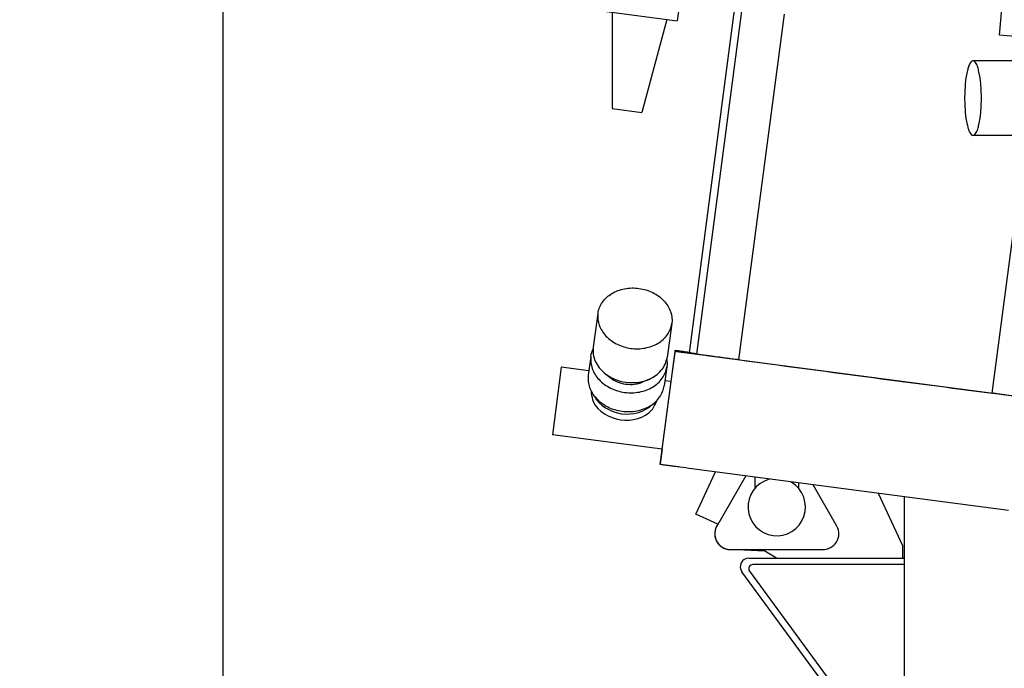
# Model space of a CAD drawing. Header units: millimetres. Extents: x 0 to 1189, y 0 to 841.
# Tile 95 of 117: x 984 to 1007, y 615 to 631. Entities that reach past the tile are written whole.
import ezdxf
from ezdxf.enums import TextEntityAlignment as Align

# ---------------------------------------------------------------- set-up
doc = ezdxf.new("R2010")
doc.units = ezdxf.units.MM
doc.header["$LTSCALE"] = 65.395
doc.layers.get('0').update_dxf_attribs({"linetype": 'CONTINUOUS'})
for name, color, linetype in [('1007_881500_59_ABL377', 7, 'CONTINUOUS'), ('1007_881501_99_PBL378', 7, 'CONTINUOUS'), ('1907_766000_04_SIMPLE1_T1_X_PBL373', 7, 'CONTINUOUS'), ('1907_766000_04_SIMPLE1_X_ABL372', 7, 'CONTINUOUS'), ('1907_881500_13_ABL376', 7, 'CONTINUOUS'), ('32007_060000_TLKGS_KGS_ABL374', 7, 'CONTINUOUS'), ('32007_060000_TLKGS_KGS_V_ABL362', 7, 'CONTINUOUS'), ('32007_061000_TLKGS_KGS_ABL375', 7, 'CONTINUOUS'), ('32007_061000_TLKGS_KGS_V_ABL363', 7, 'CONTINUOUS'), ('32007_448100_02_SIMPLE1_T2_X_PBL368', 7, 'CONTINUOUS'), ('32007_448100_02_SIMPLE1_T3_X_PBL379', 7, 'CONTINUOUS'), ('32007_448100_02_SIMPLE1_X_ABL367', 7, 'CONTINUOUS'), ('32087_000000_TLKGS_MARKETING_ABL354', 7, 'CONTINUOUS'), ('left_3_VBL353', 7, 'CONTINUOUS')]:
    doc.layers.add(name, color=color, linetype=linetype)
doc.styles.get("Standard").update_dxf_attribs({"font": 'txt', "width": 0.6})
doc.dimstyles.new('DIMSTYLE_2', dxfattribs={"dimtxt": 3.5, "dimasz": 3.5, "dimexe": 1.8, "dimexo": 0, "dimgap": 0.875, "dimtad": 1, "dimdec": 0, "dimlfac": 20, "dimdsep": 46, "dimtxsty": 'Standard', "dimblk": '_FILLED', "dimblk1": '_FILLED', "dimblk2": '_FILLED', "dimcen": 0.09, "dimadec": 0, "dimazin": 0, "dimtp": 2, "dimtm": 2, "dimtfac": 1, "dimtdec": 0, "dimtofl": 0, "dimtmove": 0, "dimatfit": 3, "dimldrblk": '_FILLED', "dimfxl": 1, "dimtolj": 1, "dimarcsym": 0})

# ---------------------------------------------------------------- blocks, each defined once
blk = doc.blocks.new('_FILLED')
at = {"color": 0, "linetype": 'ByBlock'}
blk.add_solid([(0, 0), (-1, 0.1671), (-1, -0.1671)], dxfattribs=at)
blk = doc.blocks.new('*D10')
at = {"color": 2, "linetype": 'Continuous'}
for p, q in [((1035.575, 748.515), (986.7, 748.515)), ((988.5, 748.515), (988.5, 660.508)), ((988.5, 572.5), (988.5, 660.508)), ((1011.25, 572.5), (986.7, 572.5))]:
    blk.add_line(p, q, dxfattribs=at)
at = {"color": 2, "linetype": 'Continuous', "xscale": 3.5, "yscale": 3.5, "zscale": 3.5}
for p, rotation in [((988.5, 748.515), 90), ((988.5, 572.5), 270)]:
    blk.add_blockref('_FILLED', p, dxfattribs=dict(at, rotation=rotation))
at = {"color": 2, "linetype": 'Continuous'}
for s, width, p in [(')', 0.333333, (987.625, 665.674)), ('3520', 0.654762, (987.625, 660.508)), ('(', 0.333333, (987.625, 655.341))]:
    blk.add_text(s, height=3.5, rotation=90, dxfattribs=dict(at, width=width)).set_placement(p, align=Align.CENTER)
blk = doc.blocks.new('32007_448100_02_SIMPLE1_T2_X_PBL368', base_point=(1002.652, 629.809))
at = {"layer": '32007_448100_02_SIMPLE1_T2_X_PBL368', "color": 7, "linetype": 'Continuous'}
for p, q in [((1006.734, 630.19), (1006.844, 631.45)), ((1006.734, 630.185), (1006.845, 631.45)), ((999.229, 631.015), (999.164, 630.523)), ((997.386, 630.757), (999.164, 630.523)), ((997.632, 630.725), (997.636, 628.466)), ((1000.506, 630.835), (999.44, 622.736)), ((1000.681, 630.812), (999.613, 622.701)), ((1001.673, 630.681), (1000.605, 622.57)), ((998.918, 630.555), (998.33, 628.374)), ((1006.734, 630.185), (1006.734, 630.19)), ((1008.328, 630.045), (1006.734, 630.185)), ((997.636, 628.466), (998.33, 628.374)), ((1007.35, 627.835), (1006.554, 621.787)), ((997.301, 623.658), (997.19, 622.868)), ((997.301, 623.658), (997.302, 623.663)), ((999.035, 623.419), (998.923, 622.624)), ((999.035, 623.419), (999.036, 623.425)), ((997.189, 622.863), (997.19, 622.868)), ((999.113, 622.792), (999.016, 622.058)), ((999.113, 622.766), (999.113, 622.792)), ((997.134, 622.649), (997.072, 622.212)), ((997.134, 622.649), (997.135, 622.654)), ((998.764, 620.113), (999.113, 622.766)), ((1007.292, 621.686), (999.856, 622.665)), ((996.44, 622.397), (996.231, 620.81)), ((997.086, 622.312), (996.44, 622.397)), ((998.917, 622.403), (998.855, 621.961)), ((998.917, 622.403), (998.918, 622.409)), ((997.072, 622.206), (997.072, 622.212)), ((997.458, 622.257), (997.576, 622.16)), ((998.497, 622.111), (998.357, 622.05)), ((999.017, 622.057), (998.871, 622.077)), ((998.809, 620.471), (999.017, 622.057)), ((998.809, 620.471), (996.231, 620.81)), ((998.807, 620.471), (998.764, 620.14)), ((998.764, 620.113), (998.764, 620.14)), ((1006.943, 619.034), (999.507, 620.013))]:
    blk.add_line(p, q, dxfattribs=at)
for centre, radius, start, end in [((1129.819, 1581.677), 967.77, 262.326461, 262.504733), ((1109.159, 1421.723), 806.488, 262.477609, 262.691489)]:
    blk.add_arc(centre, radius, start, end, dxfattribs=at)
for points, knots in [([(997.302, 623.663), (997.315, 623.755), (997.391, 623.941), (997.622, 624.145), (997.928, 624.256), (998.267, 624.262), (998.591, 624.164), (998.857, 623.975), (999.024, 623.716), (999.048, 623.517), (999.036, 623.425)], [0, 0, 0, 0, 0.112719, 0.232935, 0.363039, 0.49974, 0.63651, 0.766789, 0.887197, 1, 1, 1, 1]), ([(997.301, 623.658), (997.289, 623.566), (997.313, 623.366), (997.481, 623.107), (997.746, 622.918), (998.07, 622.821), (998.409, 622.827), (998.715, 622.937), (998.946, 623.141), (999.022, 623.327), (999.035, 623.419)], [0, 0, 0, 0, 0.112803, 0.233211, 0.36349, 0.50026, 0.636961, 0.767065, 0.887281, 1, 1, 1, 1]), ([(997.189, 622.863), (997.175, 622.754), (997.214, 622.516), (997.366, 622.332), (997.458, 622.257)], [0, 0, 0, 0, 0.47924, 1, 1, 1, 1]), ([(999.113, 622.792), (999.113, 622.794), (999.124, 622.788), (999.137, 622.791), (999.166, 622.785), (999.202, 622.782), (999.249, 622.775), (999.329, 622.765), (999.393, 622.757), (999.438, 622.751)], [0, 0, 0, 0, 0.016924, 0.067371, 0.150609, 0.265414, 0.41009, 0.582504, 1, 1, 1, 1]), ([(997.134, 622.649), (997.122, 622.554), (997.146, 622.349), (997.318, 622.083), (997.591, 621.888), (997.925, 621.787), (998.273, 621.794), (998.588, 621.908), (998.826, 622.117), (998.904, 622.308), (998.917, 622.403)], [0, 0, 0, 0, 0.112803, 0.233211, 0.36349, 0.50026, 0.636961, 0.767065, 0.887281, 1, 1, 1, 1]), ([(998.497, 622.111), (998.607, 622.158), (998.805, 622.294), (998.908, 622.515), (998.923, 622.624)], [0, 0, 0, 0, 0.520822, 1, 1, 1, 1]), ([(999.856, 622.665), (999.761, 622.678), (999.624, 622.696), (999.448, 622.719), (999.337, 622.734), (999.256, 622.745), (999.203, 622.753), (999.171, 622.757), (999.147, 622.761), (999.128, 622.762), (999.12, 622.766), (999.113, 622.764), (999.113, 622.766)], [0, 0, 0, 0, 0.382534, 0.555381, 0.706902, 0.831276, 0.881742, 0.923722, 0.956811, 0.980689, 0.99513, 1, 1, 1, 1]), ([(999.6, 622.711), (999.577, 622.714), (999.537, 622.72), (999.49, 622.726), (999.464, 622.731), (999.451, 622.733), (999.445, 622.735), (999.44, 622.735), (999.44, 622.736)], [0, 0, 0, 0, 0.435665, 0.748413, 0.858201, 0.936746, 0.983975, 1, 1, 1, 1]), ([(1000.109, 622.634), (1000.046, 622.642), (999.954, 622.654), (999.837, 622.67), (999.763, 622.68), (999.702, 622.688), (999.661, 622.693), (999.637, 622.697), (999.624, 622.698), (999.619, 622.701), (999.613, 622.7), (999.613, 622.701)], [0, 0, 0, 0, 0.382639, 0.555522, 0.707062, 0.831433, 0.923852, 0.956918, 0.980766, 0.995171, 1, 1, 1, 1]), ([(1000.605, 622.57), (1000.605, 622.569), (1000.6, 622.571), (1000.594, 622.57), (1000.582, 622.573), (1000.557, 622.575), (1000.516, 622.581), (1000.455, 622.588), (1000.381, 622.598), (1000.264, 622.613), (1000.172, 622.625), (1000.109, 622.634)], [0, 0, 0, 0, 0.004827, 0.019228, 0.043071, 0.07613, 0.16853, 0.292882, 0.444408, 0.617292, 1, 1, 1, 1]), ([(997.072, 622.206), (997.059, 622.111), (997.084, 621.906), (997.256, 621.64), (997.529, 621.445), (997.863, 621.345), (998.211, 621.351), (998.526, 621.465), (998.763, 621.675), (998.841, 621.866), (998.855, 621.961)], [0, 0, 0, 0, 0.112803, 0.233211, 0.36349, 0.50026, 0.636961, 0.767065, 0.887281, 1, 1, 1, 1]), ([(997.458, 622.257), (997.598, 622.142), (997.951, 621.996), (998.33, 622.039), (998.497, 622.111)], [0, 0, 0, 0, 0.5, 1, 1, 1, 1]), ([(997.576, 622.16), (997.681, 622.074), (997.946, 621.965), (998.232, 621.997), (998.357, 622.05)], [0, 0, 0, 0, 0.5, 1, 1, 1, 1]), ([(997.136, 621.851), (997.137, 621.829), (997.146, 621.74), (997.168, 621.652), (997.189, 621.588)], [0, 0, 0, 0, 0.240268, 1, 1, 1, 1]), ([(997.218, 621.713), (997.338, 621.491), (997.839, 621.193), (998.402, 621.343), (998.578, 621.523)], [0, 0, 0, 0, 0.500121, 1, 1, 1, 1]), ([(998.569, 621.392), (998.582, 621.411), (998.631, 621.487), (998.671, 621.568), (998.694, 621.632)], [0, 0, 0, 0, 0.257424, 1, 1, 1, 1]), ([(1007.049, 621.72), (1006.986, 621.728), (1006.894, 621.74), (1006.777, 621.756), (1006.703, 621.766), (1006.642, 621.774), (1006.601, 621.78), (1006.577, 621.784), (1006.564, 621.785), (1006.559, 621.787), (1006.553, 621.786), (1006.554, 621.787)], [0, 0, 0, 0, 0.382639, 0.555522, 0.707062, 0.831433, 0.923852, 0.956918, 0.980766, 0.995171, 1, 1, 1, 1]), ([(997.189, 621.588), (997.305, 621.358), (997.816, 621.045), (998.394, 621.204), (998.569, 621.392)], [0, 0, 0, 0, 0.499907, 1, 1, 1, 1]), ([(999.507, 620.013), (999.412, 620.025), (999.275, 620.044), (999.099, 620.067), (998.988, 620.082), (998.907, 620.093), (998.854, 620.1), (998.822, 620.105), (998.798, 620.109), (998.779, 620.11), (998.771, 620.114), (998.764, 620.112), (998.764, 620.113)], [0, 0, 0, 0, 0.382534, 0.555381, 0.706902, 0.831276, 0.881742, 0.923722, 0.956811, 0.980689, 0.99513, 1, 1, 1, 1])]:
    blk.add_open_spline(points, degree=3, knots=knots, dxfattribs=at)
for points in [[(997.135, 622.654), (997.143, 622.714), (997.161, 622.773), (997.187, 622.827)], [(998.915, 622.586), (998.924, 622.528), (998.926, 622.467), (998.918, 622.409)]]:
    blk.add_open_spline(points, degree=3, dxfattribs=at)
blk = doc.blocks.new('32007_448100_02_SIMPLE1_T3_X_PBL379', base_point=(1009.163, 633.362))
at = {"layer": '32007_448100_02_SIMPLE1_T3_X_PBL379', "color": 7, "linetype": 'Continuous'}
for p, q in [((1010.062, 639.55), (1010.062, 638.635)), ((1010.062, 639.55), (1010.2, 639.55)), ((1010.062, 638.635), (1010.2, 638.635)), ((1010.15, 638.635), (1010.15, 637.275)), ((1010.85, 637.9), (1010.85, 637.275)), ((1009.95, 637.275), (1009.95, 636.5)), ((1009.95, 637.275), (1011.05, 637.275)), ((1011.05, 637.275), (1011.05, 636.5)), ((1009.95, 636.5), (1011.05, 636.5)), ((1010.175, 636.5), (1010.175, 636.2)), ((1010.825, 636.5), (1010.825, 636.2)), ((1009.95, 636.2), (1009.95, 635.425)), ((1009.95, 636.2), (1011.05, 636.2)), ((1011.05, 636.2), (1011.05, 635.425)), ((1008.575, 636.15), (1008.575, 635.8)), ((1008.575, 636.15), (1009.425, 636.15)), ((1009.425, 636.15), (1009.425, 635.8)), ((1011.575, 636.15), (1011.575, 635.8)), ((1011.575, 636.15), (1012.425, 636.15)), ((1012.425, 636.15), (1012.425, 635.8)), ((1008.487, 635.8), (1008.425, 634.85)), ((1008.487, 635.8), (1009.513, 635.8)), ((1009.513, 635.8), (1009.575, 634.85)), ((1011.487, 635.8), (1011.425, 634.85)), ((1011.487, 635.8), (1012.513, 635.8)), ((1012.513, 635.8), (1012.575, 634.85)), ((1009.825, 635.3), (1009.825, 634.85)), ((1009.825, 635.3), (1011.175, 635.3)), ((1009.95, 635.425), (1011.05, 635.425)), ((1010.158, 635.425), (1010.158, 635.3)), ((1010.842, 635.425), (1010.842, 635.3)), ((1011.175, 635.3), (1011.175, 634.85)), ((1005.95, 634.85), (1005.95, 634.72)), ((1005.95, 634.85), (1014.2, 634.85)), ((1006.85, 634.85), (1006.85, 631.45)), ((1014.2, 631.45), (1014.2, 634.85)), ((1004.375, 634.72), (1004.375, 633.22)), ((1006.85, 634.72), (1004.375, 634.72)), ((1004.125, 633.22), (1004.125, 631.895)), ((1004.375, 633.22), (1004.125, 633.22)), ((1004.125, 631.895), (1006.85, 631.895)), ((1005.95, 631.895), (1005.95, 631.45)), ((1005.95, 631.45), (1014.2, 631.45)), ((1009, 631.45), (1009, 629.585)), ((1010.597, 631.45), (1010.597, 627.175)), ((1010.602, 631.45), (1010.602, 627.175)), ((1012.2, 631.45), (1012.2, 627.175)), ((1009.021, 629.585), (1006.109, 629.585)), ((1009.021, 627.835), (1006.109, 627.835)), ((1009, 627.835), (1009, 627.175)), ((1012.2, 627.175), (1009, 627.175))]:
    blk.add_line(p, q, dxfattribs=at)
blk.add_arc((1011.52, 628.71), 0.875, 320.9997, 39.0003, dxfattribs=at)
for points, knots in [([(1006.109, 629.585), (1006.076, 629.585), (1006.03, 629.52), (1005.996, 629.431), (1005.954, 629.272), (1005.922, 629.03), (1005.913, 628.822), (1005.913, 628.71)], [0, 0, 0, 0, 0.108896, 0.203906, 0.326103, 0.636992, 1, 1, 1, 1]), ([(1006.306, 628.71), (1006.306, 628.822), (1006.297, 629.03), (1006.265, 629.272), (1006.223, 629.431), (1006.189, 629.52), (1006.143, 629.585), (1006.109, 629.585)], [0, 0, 0, 0, 0.363008, 0.673897, 0.796094, 0.891104, 1, 1, 1, 1]), ([(1009.943, 629.065), (1009.833, 629.077), (1009.637, 629.191), (1009.425, 629.343), (1009.266, 629.455), (1009.166, 629.521), (1009.087, 629.565), (1009.039, 629.585), (1009.02, 629.585)], [0, 0, 0, 0, 0.311263, 0.609863, 0.743634, 0.85889, 0.94701, 1, 1, 1, 1]), ([(1009.96, 628.71), (1009.96, 628.74), (1009.959, 628.859), (1009.952, 628.978), (1009.943, 629.065)], [0, 0, 0, 0, 0.256638, 1, 1, 1, 1]), ([(1005.913, 628.71), (1005.913, 628.598), (1005.922, 628.39), (1005.954, 628.148), (1005.996, 627.989), (1006.03, 627.9), (1006.076, 627.835), (1006.109, 627.835)], [0, 0, 0, 0, 0.363008, 0.673897, 0.796094, 0.891104, 1, 1, 1, 1]), ([(1006.109, 627.835), (1006.143, 627.835), (1006.189, 627.9), (1006.223, 627.989), (1006.265, 628.148), (1006.297, 628.39), (1006.306, 628.598), (1006.306, 628.71)], [0, 0, 0, 0, 0.108896, 0.203906, 0.326103, 0.636992, 1, 1, 1, 1]), ([(1009.943, 628.355), (1009.946, 628.383), (1009.956, 628.501), (1009.96, 628.62), (1009.96, 628.71)], [0, 0, 0, 0, 0.240846, 1, 1, 1, 1]), ([(1009.02, 627.835), (1009.039, 627.835), (1009.087, 627.855), (1009.166, 627.899), (1009.266, 627.965), (1009.425, 628.077), (1009.637, 628.229), (1009.833, 628.343), (1009.943, 628.355)], [0, 0, 0, 0, 0.052992, 0.141112, 0.256368, 0.390138, 0.688738, 1, 1, 1, 1])]:
    blk.add_open_spline(points, degree=3, knots=knots, dxfattribs=at)
blk = doc.blocks.new('32007_448100_02_SIMPLE1_X_ABL367', base_point=(1007.148, 645.428))
at = {"layer": '32007_448100_02_SIMPLE1_T2_X_PBL368'}
blk.add_blockref('32007_448100_02_SIMPLE1_T2_X_PBL368', (1002.652, 629.809), dxfattribs=at)
at = {"layer": '32007_448100_02_SIMPLE1_T3_X_PBL379'}
blk.add_blockref('32007_448100_02_SIMPLE1_T3_X_PBL379', (1009.163, 633.362), dxfattribs=at)
blk = doc.blocks.new('1907_766000_04_SIMPLE1_T1_X_PBL373', base_point=(1009.552, 614.923))
at = {"layer": '1907_766000_04_SIMPLE1_T1_X_PBL373', "color": 7, "linetype": 'Continuous'}
for p, q in [((1009, 629.62), (1008.768, 629.62)), ((1012.617, 628.656), (1012.393, 628.656)), ((1012.617, 628.656), (1012.617, 626.35)), ((1012.286, 628.298), (1012.335, 628.258)), ((1012.335, 628.258), (1012.335, 627.382)), ((1012.335, 627.382), (1012.2, 627.506)), ((1010.673, 627.175), (1010.673, 626.35)), ((1015.25, 623.75), (1016.257, 623.75)), ((1017.743, 623.75), (1019.5, 623.75)), ((999.603, 618.951), (1000.064, 619.94)), ((1000.77, 619.847), (1000.084, 618.65)), ((1000.987, 619.818), (1000.987, 619.57)), ((1001.002, 619.57), (1000.987, 619.57)), ((1001.998, 619.57), (1002.012, 619.57)), ((1002.012, 619.683), (1002.012, 619.57)), ((1002.914, 618.665), (1002.358, 619.638)), ((1003.88, 619.437), (1004.45, 618.215)), ((1000.115, 618.712), (999.603, 618.951)), ((1004.45, 618.215), (1004.45, 617.916)), ((1001.219, 618.076), (1000.4, 618.115)), ((1000.431, 618.118), (1002.574, 618.118)), ((1000.842, 617.916), (1004.5, 617.916)), ((1001.497, 617.916), (1001.219, 618.076)), ((1004.5, 617.766), (1000.941, 617.766)), ((1004.5, 612.395), (1000.681, 617.598)), ((1000.861, 617.607), (1004.5, 612.649)), ((1014.75, 617.125), (1014.75, 612.25)), ((1014.7, 612.25), (1016.05, 612.25)), ((1017.95, 612.25), (1018.4, 612.25)), ((1011, 609.599), (1011, 607.893)), ((1005.5, 608.517), (1005.5, 607.893)), ((1005.5, 607.893), (1005.25, 606.475)), ((1005.5, 607.893), (1005.462, 607.675)), ((1005.5, 607.893), (1011, 607.893)), ((1011, 607.893), (1011.25, 606.475)), ((1011, 607.893), (1011.038, 607.675)), ((1002.599, 607.55), (1002.575, 606.85)), ((1002.599, 607.55), (1003.651, 607.55)), ((1002.85, 606.85), (1002.85, 607.55)), ((1003.4, 607.55), (1003.4, 606.85)), ((1003.651, 607.55), (1003.675, 606.85)), ((1003.675, 606.85), (1002.575, 606.85)), ((1002.7, 606.85), (1002.7, 606.475)), ((1003.55, 606.85), (1003.55, 606.475)), ((1002.433, 606.475), (1002.433, 604.7)), ((1002.7, 606.475), (1002.433, 606.475)), ((1005.25, 606.475), (1003.55, 606.475)), ((1011.25, 606.475), (1011.25, 604.7)), ((1011.283, 606.475), (1011.25, 606.475)), ((1011.283, 606.475), (1011.283, 604.7)), ((1000.75, 601.7), (1000.75, 604.7)), ((1013.25, 604.7), (1000.75, 604.7)), ((1013.25, 601.7), (1013.25, 604.7)), ((1013.25, 601.7), (1000.75, 601.7)), ((1000.793, 601.7), (1000.793, 600.512)), ((1003.208, 601.7), (1003.208, 600.512)), ((1000.9, 600.45), (1000.793, 600.512)), ((1003.208, 600.512), (1000.793, 600.512)), ((1003.1, 600.45), (1000.9, 600.45)), ((1001.025, 600.45), (1001.025, 600.225)), ((1002.975, 600.45), (1002.975, 600.225)), ((1003.208, 600.512), (1003.1, 600.45)), ((1002.975, 600.225), (1001.025, 600.225))]:
    blk.add_line(p, q, dxfattribs=at)
for centre, radius, start, end in [((1001.5, 619.115), 0.675, 105.3231, 59.6599), ((1000.417, 618.49), 0.375, 143.6296, 267.316), ((1000.417, 618.489), 0.371, 154.1393, 272.1044), ((1002.588, 618.489), 0.371, 267.8956, 28.4261), ((1000.842, 617.716), 0.2, 90, 216.2783), ((1000.941, 617.666), 0.1, 90, 216.2783), ((1009.669, 606.196), 1.605, 349.9966, 10.0034)]:
    blk.add_arc(centre, radius, start, end, dxfattribs=at)
blk.add_ellipse((1011.645, 627.256), major_axis=(0.972, -0.102), ratio=0.279262, start_param=0.811713, end_param=0.992396, dxfattribs=at)
for points, knots in [([(1002.7, 606.475), (1002.74, 606.455), (1002.876, 606.398), (1003.125, 606.345), (1003.374, 606.398), (1003.51, 606.455), (1003.55, 606.475)], [0, 0, 0, 0, 0.153467, 0.500002, 0.846533, 1, 1, 1, 1]), ([(1006.25, 604.7), (1006.123, 604.76), (1005.922, 604.906), (1005.686, 605.193), (1005.512, 605.505), (1005.402, 605.79), (1005.337, 606.015), (1005.301, 606.164), (1005.278, 606.289), (1005.26, 606.383), (1005.257, 606.442), (1005.249, 606.468), (1005.25, 606.475)], [0, 0, 0, 0, 0.195351, 0.349714, 0.522375, 0.699191, 0.78164, 0.855174, 0.916283, 0.962057, 0.990384, 1, 1, 1, 1]), ([(1011.25, 606.475), (1011.238, 606.37), (1011.18, 606.036), (1011.006, 605.493), (1010.674, 604.975), (1010.377, 604.76), (1010.25, 604.7)], [0, 0, 0, 0, 0.14932, 0.481629, 0.805759, 1, 1, 1, 1])]:
    blk.add_open_spline(points, degree=3, knots=knots, dxfattribs=at)
blk = doc.blocks.new('1907_766000_04_SIMPLE1_X_ABL372', base_point=(1009.552, 614.923))
at = {"layer": '1907_766000_04_SIMPLE1_T1_X_PBL373'}
blk.add_blockref('1907_766000_04_SIMPLE1_T1_X_PBL373', (1009.552, 614.923), dxfattribs=at)
blk = doc.blocks.new('32007_061000_TLKGS_KGS_V_ABL363', base_point=(1050.785, 629.288))
at = {"layer": '1907_766000_04_SIMPLE1_X_ABL372'}
blk.add_blockref('1907_766000_04_SIMPLE1_X_ABL372', (1009.552, 614.923), dxfattribs=at)
at = {"layer": '32007_448100_02_SIMPLE1_X_ABL367'}
blk.add_blockref('32007_448100_02_SIMPLE1_X_ABL367', (1007.148, 645.428), dxfattribs=at)
blk = doc.blocks.new('32007_060000_TLKGS_KGS_V_ABL362', base_point=(1051.297, 653.168))
at = {"layer": '32007_061000_TLKGS_KGS_V_ABL363'}
blk.add_blockref('32007_061000_TLKGS_KGS_V_ABL363', (1050.785, 629.288), dxfattribs=at)
blk = doc.blocks.new('1007_881501_99_PBL378', base_point=(1010.225, 617.35))
at = {"layer": '1007_881501_99_PBL378', "color": 7, "linetype": 'Continuous'}
for p, q in [((1015, 626.35), (1008.338, 626.35)), ((1015.25, 618), (1015.25, 626.1)), ((1015.25, 623.85), (1015.95, 623.85)), ((1015.95, 623.85), (1015.95, 623.75)), ((1004.5, 608.35), (1004.5, 619.356)), ((1015, 617.75), (1014.95, 617.75)), ((1014.7, 610.327), (1014.7, 617.5)), ((1014.7, 610.327), (1004.651, 608.35)), ((1004.5, 608.65), (1004.6, 608.65)), ((1004.6, 608.35), (1004.6, 608.65)), ((1004.825, 608.486), (1004.632, 608.448)), ((1004.651, 608.35), (1004.632, 608.448)), ((1004.844, 608.388), (1004.825, 608.486)), ((1004.5, 608.35), (1005.5, 608.35))]:
    blk.add_line(p, q, dxfattribs=at)
for centre, radius, start, end in [((1015, 626.1), 0.25, 0, 90), ((1015, 618), 0.25, 270, 360), ((1014.95, 617.5), 0.25, 90, 180), ((1010.25, 613.35), 5, 333.1054, 347.2594), ((1010.25, 613.35), 5, 278.6326, 321.0949), ((1004.656, 608.5), 0.25, 35.6588, 68.0164)]:
    blk.add_arc(centre, radius, start, end, dxfattribs=at)
for points, knots in [([(1004.5, 608.65), (1004.5, 608.664), (1004.502, 608.692), (1004.527, 608.729), (1004.574, 608.747), (1004.61, 608.75), (1004.63, 608.75)], [0, 0, 0, 0, 0.224941, 0.428922, 0.675279, 1, 1, 1, 1]), ([(1004.6, 608.65), (1004.6, 608.659), (1004.6, 608.691), (1004.614, 608.728), (1004.634, 608.739)], [0, 0, 0, 0, 0.290919, 1, 1, 1, 1]), ([(1004.63, 608.75), (1004.64, 608.75), (1004.68, 608.748), (1004.72, 608.741), (1004.75, 608.732)], [0, 0, 0, 0, 0.238645, 1, 1, 1, 1]), ([(1004.899, 608.553), (1004.899, 608.536), (1004.882, 608.498), (1004.844, 608.49), (1004.825, 608.486)], [0, 0, 0, 0, 0.471051, 1, 1, 1, 1]), ([(1004.907, 608.521), (1004.911, 608.504), (1004.914, 608.472), (1004.908, 608.429), (1004.882, 608.397), (1004.857, 608.39), (1004.844, 608.388)], [0, 0, 0, 0, 0.313602, 0.558936, 0.765109, 1, 1, 1, 1]), ([(1004.86, 608.646), (1004.865, 608.636), (1004.886, 608.596), (1004.901, 608.553), (1004.907, 608.521)], [0, 0, 0, 0, 0.262677, 1, 1, 1, 1])]:
    blk.add_open_spline(points, degree=3, knots=knots, dxfattribs=at)
blk.add_open_spline([(1004.634, 608.739), (1004.641, 608.744), (1004.65, 608.747), (1004.658, 608.748)], degree=3, dxfattribs=at)
blk = doc.blocks.new('1007_881500_59_ABL377', base_point=(1010.225, 617.35))
at = {"layer": '1007_881501_99_PBL378'}
blk.add_blockref('1007_881501_99_PBL378', (1010.225, 617.35), dxfattribs=at)
blk = doc.blocks.new('1907_881500_13_ABL376', base_point=(1011.557, 615.9))
at = {"layer": '1007_881500_59_ABL377'}
blk.add_blockref('1007_881500_59_ABL377', (1010.225, 617.35), dxfattribs=at)
blk = doc.blocks.new('32007_061000_TLKGS_KGS_ABL375', base_point=(1020.407, 623.623))
at = {"layer": '1907_881500_13_ABL376'}
blk.add_blockref('1907_881500_13_ABL376', (1011.557, 615.9), dxfattribs=at)
blk = doc.blocks.new('32007_060000_TLKGS_KGS_ABL374', base_point=(1020.407, 623.623))
at = {"layer": '32007_061000_TLKGS_KGS_ABL375'}
blk.add_blockref('32007_061000_TLKGS_KGS_ABL375', (1020.407, 623.623), dxfattribs=at)
blk = doc.blocks.new('32087_000000_TLKGS_MARKETING_ABL354', base_point=(1054.922, 648.425))
at = {"layer": '32007_060000_TLKGS_KGS_ABL374'}
blk.add_blockref('32007_060000_TLKGS_KGS_ABL374', (1020.407, 623.623), dxfattribs=at)
at = {"layer": '32007_060000_TLKGS_KGS_V_ABL362'}
blk.add_blockref('32007_060000_TLKGS_KGS_V_ABL362', (1051.297, 653.168), dxfattribs=at)
blk = doc.blocks.new('LEFT_3_VBL353', base_point=(1060.565, 650.974))
at = {"layer": '32087_000000_TLKGS_MARKETING_ABL354'}
blk.add_blockref('32087_000000_TLKGS_MARKETING_ABL354', (1054.922, 648.425), dxfattribs=at)

msp = doc.modelspace()

# ---------------------------------------------------------------- block references
at = {"layer": 'left_3_VBL353'}
msp.add_blockref('LEFT_3_VBL353', (1060.56515, 650.97405), dxfattribs=at)

# ---------------------------------------------------------------- dimensions: what is measured, and where the dimension line sits
at = {"color": 2, "linetype": 'Continuous'}
dim = msp.add_linear_dim(base=(988.5, 748.51511), p1=(1011.25, 572.5), p2=(1035.575, 748.51511), angle=90, text='(<>)', dimstyle='DIMSTYLE_2', dxfattribs=at)
dim.commit()
dim.dimension.update_dxf_attribs({"geometry": '*D10', "text_midpoint": (988.5, 660.50755), "dimtype": 160})

doc.saveas('drawing.dxf')
